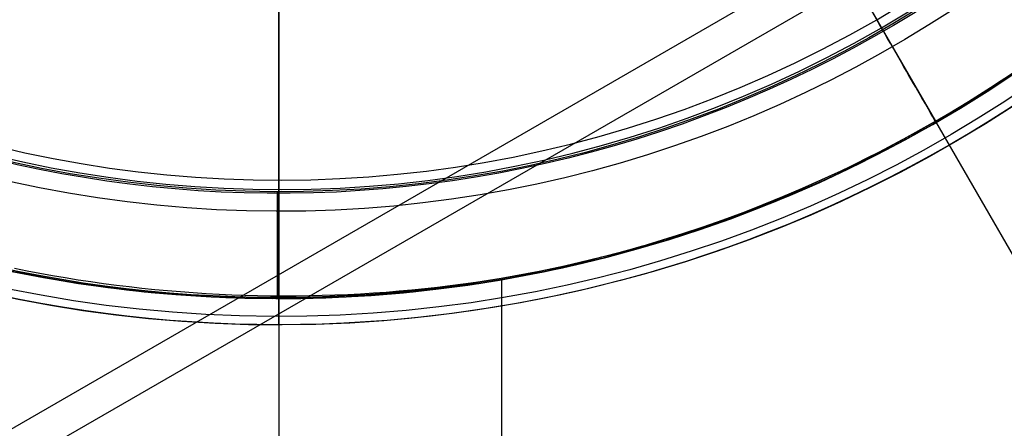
# Model space of a CAD drawing. Extents: x 19499 to 20475, y -6718 to -5871.
# Tile 22 of 60: x 19982 to 20001, y -6429 to -6421. Entities that reach past the tile are written whole.
import ezdxf

# ---------------------------------------------------------------- set-up
doc = ezdxf.new("R2010")
doc.units = 0
doc.layers.get('0').update_dxf_attribs({"linetype": 'CONTINUOUS'})
doc.layers.add('BLANCO_METALICO', color=7, linetype='CONTINUOUS')
doc.layers.add('COLOR', color=7, linetype='CONTINUOUS')

msp = doc.modelspace()

# ---------------------------------------------------------------- linework, layer by layer
for p, q in [((20030.79391685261, -6401.428438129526, 105.1250029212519), (19965.06667873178, -6439.376076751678, 105.1250029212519)), ((20027.58177975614, -6402.5343723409, 51.12500292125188), (19967.63051440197, -6437.14725153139, 51.12500292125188)), ((19993.59873263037, -6412.899766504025, 144.2250029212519), (19998.34872452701, -6421.126993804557, 144.2250029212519)), ((19996.03513604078, -6417.119740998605, 108.2592404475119), (19999.46416493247, -6423.058993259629, 108.2592404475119)), ((19996.03513604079, -6417.119740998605, 105.1250029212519), (20008.884837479, -6439.376076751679, 105.1250029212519)), ((19996.04472379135, -6417.13634746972, 51.12500292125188), (20007.28996184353, -6436.613671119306, 51.12500292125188)), ((19999.46416493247, -6423.05899325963, 108.2592404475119), (19999.46416493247, -6423.05899325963, 142.1804616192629))]:
    msp.add_line(p, q)
at = {"extrusion": (0.112475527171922, 0.1948133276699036, 0.974370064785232)}
msp.add_lwpolyline([(-20545.72119684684, -4382.985045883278), (-20546.23174644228, -4382.676077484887), (-20546.74029225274, -4382.36241276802), (-20547.24677385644, -4382.044070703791), (-20547.75113102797, -4381.721071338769), (-20548.25330376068, -4381.393435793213), (-20548.75323228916, -4381.06118625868), (-20549.25085711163, -4380.724345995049), (-20549.74611901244, -4380.382939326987), (-20550.23895908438, -4380.036991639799), (-20550.72931875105, -4379.686529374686), (-20551.21713978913, -4379.331580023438), (-20551.70236435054, -4378.972172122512), (-20552.1849349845, -4378.608335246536), (-20552.66479465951, -4378.240100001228), (-20553.14188678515, -4377.867498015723), (-20553.6161552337, -4377.490561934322), (-20554.08754436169, -4377.109325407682), (-20554.55599903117, -4376.723823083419), (-20555.02146463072, -4376.334090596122), (-20555.48388709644, -4375.940164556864), (-20555.9432129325, -4375.542082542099), (-20556.3993892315, -4375.139883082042), (-20556.85236369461, -4374.73360564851), (-20557.30208465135, -4374.323290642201), (-20557.7485010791, -4373.908979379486), (-20558.19156262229, -4373.490714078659), (-20558.63121961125, -4373.068537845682), (-20559.06742308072, -4372.642494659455), (-20559.50012478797, -4372.212629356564), (-20559.92927723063, -4371.778987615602), (-20560.35483366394, -4371.341615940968), (-20560.77674811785, -4370.900561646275), (-20561.1949754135, -4370.455872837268), (-20561.60947117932, -4370.007598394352), (-20562.02019186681, -4369.555787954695), (-20562.42709476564, -4369.100491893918), (-20562.83013801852, -4368.641761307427), (-20563.22928063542, -4368.179647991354), (-20563.6244825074, -4367.71420442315), (-20564.0157044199, -4367.245483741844), (-20564.40290806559, -4366.773539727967), (-20564.78605605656, -4366.298426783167), (-20565.16511193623, -4365.820199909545), (-20565.54004019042, -4365.338914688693), (-20565.91080625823, -4364.854627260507), (-20566.27737654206, -4364.36739430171), (-20566.63971841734, -4363.877273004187), (-20566.99780024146, -4363.384321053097), (-20567.3515913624, -4362.888596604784), (-20567.70106212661, -4362.390158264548), (-20568.0461838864, -4361.889065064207), (-20568.38692900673, -4361.38537643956), (-20568.72327087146, -4360.879152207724), (-20569.05518388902, -4360.370452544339), (-20569.38264349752, -4359.85933796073), (-20569.70562616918, -4359.345869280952), (-20570.02410941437, -4358.830107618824), (-20570.33807178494, -4358.312114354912), (-20570.64749287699, -4357.791951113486), (-20570.9523533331, -4357.269679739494), (-20571.25263484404, -4356.745362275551), (-20571.54832014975, -4356.219060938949), (-20571.83939303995, -4355.690838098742), (-20572.12583835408, -4355.160756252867), (-20572.40764198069, -4354.628878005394), (-20572.68479085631, -4354.095266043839), (-20572.95727296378, -4353.559983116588), (-20573.22507732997, -4353.023092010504), (-20573.48819402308, -4352.48465552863), (-20573.74661414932, -4351.944736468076), (-20574.00032984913, -4351.403397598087), (-20574.24933429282, -4350.86070163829), (-20574.49362167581, -4350.316711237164), (-20574.73318721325, -4349.771488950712), (-20574.96802713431, -4349.22509722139), (-20575.19813867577, -4348.677598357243), (-20575.42352007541, -4348.129054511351), (-20575.64417056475, -4347.579527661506), (-20575.86009036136, -4347.029079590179), (-20576.07128066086, -4346.477771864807), (-20576.27774362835, -4345.925665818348), (-20576.47948238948, -4345.372822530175), (-20576.67650102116, -4344.819302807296), (-20576.86880454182, -4344.265167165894), (-20577.05639890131, -4343.710475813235), (-20577.23929097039, -4343.155288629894), (-20577.41748852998, -4342.599665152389), (-20577.59100025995, -4342.043664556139), (-20577.7598357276, -4341.487345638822), (-20577.92400537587, -4340.930766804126), (-20578.08352051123, -4340.373986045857), (-20578.23839329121, -4339.817060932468), (-20578.38863671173, -4339.260048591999), (-20578.53426459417, -4338.703005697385), (-20578.67529157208, -4338.145988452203), (-20578.81173307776, -4337.589052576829), (-20578.94360532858, -4337.032253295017), (-20579.07092531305, -4336.475645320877), (-20579.19371077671, -4335.919282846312), (-20579.31198020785, -4335.363219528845), (-20579.42575282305, -4334.807508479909), (-20579.53504855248, -4334.252202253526), (-20579.63988802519, -4333.697352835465), (-20579.7402925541, -4333.143011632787), (-20579.83628412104, -4332.589229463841), (-20579.92788536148, -4332.036056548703), (-20580.01511954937, -4331.483542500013), (-20580.09801058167, -4330.931736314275), (-20580.17658296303, -4330.380686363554), (-20580.25086179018, -4329.830440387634), (-20580.32087273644, -4329.281045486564), (-20580.38664203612, -4328.732548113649), (-20580.44819646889, -4328.184994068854), (-20580.50556334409, -4327.638428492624), (-20580.55877048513, -4327.092895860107), (-20580.60784621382, -4326.548439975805), (-20580.6528193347, -4326.00510396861), (-20580.69371911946, -4325.462930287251), (-20580.73057529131, -4324.921960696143), (-20580.76341800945, -4324.382236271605), (-20580.79227785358, -4323.843797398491), (-20580.81718580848, -4323.306683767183), (-20580.83817324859, -4322.770934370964), (-20580.85527192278, -4322.236587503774), (-20580.8685139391, -4321.703680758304), (-20580.87793174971, -4321.172251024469), (-20580.88355813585, -4320.642334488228), (-20580.88542619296, -4320.113966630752), (-20580.88362697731, -4319.595425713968), (-20580.87820832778, -4319.075392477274), (-20580.86913895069, -4318.553900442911), (-20580.85638784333, -4318.030983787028), (-20580.83992430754, -4317.506677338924), (-20580.81971796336, -4316.981016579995), (-20580.79573876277, -4316.454037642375), (-20580.76795700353, -4315.925777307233), (-20580.73634334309, -4315.396273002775), (-20580.70086881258, -4314.865562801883), (-20580.66150483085, -4314.333685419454), (-20580.61822321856, -4313.800680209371), (-20580.57099621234, -4313.266587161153), (-20580.51979647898, -4312.731446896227), (-20580.46459712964, -4312.195300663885), (-20580.40537173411, -4311.658190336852), (-20580.34209433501, -4311.120158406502), (-20580.2747394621, -4310.58124797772), (-20580.20328214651, -4310.041502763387), (-20580.12769793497, -4309.500967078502), (-20580.04796290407, -4308.959685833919), (-20579.96405367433, -4308.417704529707), (-20579.87594742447, -4307.875069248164), (-20579.78362190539, -4307.331826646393), (-20579.6870554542, -4306.788023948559), (-20579.5862270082, -4306.243708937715), (-20579.48111611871, -4305.698929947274), (-20579.3717029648, -4305.153735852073), (-20579.25796836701, -4304.608176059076), (-20579.1398938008, -4304.062300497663), (-20579.01746141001, -4303.516159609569), (-20578.89065402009, -4302.969804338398), (-20578.75945515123, -4302.4232861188), (-20578.62384903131, -4301.876656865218), (-20578.48382060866, -4301.329968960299), (-20578.33935556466, -4300.783275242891), (-20578.19044032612, -4300.23662899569), (-20578.03706207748, -4299.690083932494), (-20577.87920877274, -4299.143694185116), (-20577.71686914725, -4298.597514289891), (-20577.55003272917, -4298.051599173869), (-20577.37868985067, -4297.506004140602), (-20577.20283165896, -4296.960784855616), (-20577.02245012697, -4296.415997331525), (-20576.83753806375, -4295.871697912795), (-20576.64808912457, -4295.327943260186), (-20576.45409782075, -4294.784790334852), (-20576.25555952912, -4294.242296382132), (-20576.05247050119, -4293.700518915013), (-20575.84482787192, -4293.159515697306), (-20575.63262966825, -4292.619344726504), (-20575.41587481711, -4292.080064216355), (-20575.19456315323, -4291.54173257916), (-20574.96869542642, -4291.004408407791), (-20574.73827330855, -4290.468150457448), (-20574.50329940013, -4289.933017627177), (-20574.26377723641, -4289.399068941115), (-20574.01971129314, -4288.866363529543), (-20573.77110699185, -4288.334960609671), (-20573.51797070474, -4287.804919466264), (-20573.26030975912, -4287.276299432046), (-20572.99813244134, -4286.749159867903), (-20572.73144800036, -4286.22356014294), (-20572.46026665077, -4285.699559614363), (-20572.18459957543, -4285.177217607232), (-20571.90445892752, -4284.656593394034), (-20571.61985783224, -4284.137746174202), (-20571.33081038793, -4283.62073505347), (-20571.0373316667, -4283.105619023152), (-20570.73943771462, -4282.592456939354), (-20570.43714555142, -4282.081307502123), (-20570.13047316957, -4281.572229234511), (-20569.819439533, -4281.065280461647), (-20569.50406457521, -4280.560519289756), (-20569.18436919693, -4280.058003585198), (-20568.86037526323, -4279.55779095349), (-20568.53210560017, -4279.059938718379), (-20568.19958399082, -4278.564503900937), (-20567.86283517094, -4278.071543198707), (-20567.52188482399, -4277.581112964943), (-20567.1767595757, -4277.093269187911), (-20566.82748698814, -4276.608067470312), (-20566.47409555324, -4276.125563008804), (-20566.11661468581, -4275.645810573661), (-20565.75507471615, -4275.168864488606), (-20565.38950688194, -4274.694778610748), (-20565.0199433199, -4274.223606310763), (-20564.64641705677, -4273.755400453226), (-20564.26896199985, -4273.290213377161), (-20563.88761292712, -4272.828096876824), (-20563.50240547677, -4272.369102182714), (-20563.11337613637, -4271.913279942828), (-20562.72056223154, -4271.460680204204), (-20562.3240019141, -4271.011352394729), (-20561.92373414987, -4270.565345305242), (-20561.51979870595, -4270.122707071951), (-20561.11223613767, -4269.683485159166), (-20560.70108777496, -4269.247726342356), (-20560.28639570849, -4268.815476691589), (-20559.86820277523, -4268.386781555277), (-20559.44655254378, -4267.96168554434), (-20559.0214892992, -4267.540232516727), (-20558.5930580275, -4267.122465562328), (-20558.16130439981, -4266.708426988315), (-20557.72627475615, -4266.298158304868), (-20557.28801608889, -4265.891700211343), (-20556.8465760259, -4265.489092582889), (-20556.40200281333, -4265.090374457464), (-20555.95434529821, -4264.695584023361), (-20555.50365291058, -4264.304758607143), (-20555.04997564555, -4263.917934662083), (-20554.59336404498, -4263.535147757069), (-20554.13386917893, -4263.156432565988), (-20553.67154262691, -4262.781822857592), (-20553.20643645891, -4262.411351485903), (-20552.7386032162, -4262.045050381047), (-20552.26809589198, -4261.682950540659), (-20551.79496791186, -4261.325082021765), (-20551.31927311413, -4260.971473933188), (-20550.84106572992, -4260.622154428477), (-20550.36040036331, -4260.277150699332), (-20549.87733197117, -4259.936488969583), (-20549.39191584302, -4259.600194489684), (-20548.90420758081, -4259.268291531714), (-20548.41426307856, -4258.940803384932), (-20547.92213850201, -4258.617752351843), (-20547.42789026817, -4258.299159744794), (-20546.93157502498, -4257.9850458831)], dxfattribs=at)
at = {"extrusion": (0.112475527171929, 0.1948133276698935, 0.9743700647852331)}
msp.add_lwpolyline([(-20544.81033906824, -4257.985045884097), (-20545.33140868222, -4258.289837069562), (-20545.85052834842, -4258.599487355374), (-20546.36763479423, -4258.913978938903), (-20546.88266491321, -4259.233292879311), (-20547.39555578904, -4259.557409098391), (-20547.90624471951, -4259.886306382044), (-20548.41466924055, -4260.219962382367), (-20548.9207671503, -4260.558353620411), (-20549.42447653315, -4260.901455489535), (-20549.92573578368, -4261.249242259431), (-20550.42448363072, -4261.60168708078), (-20550.92065916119, -4261.958761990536), (-20551.41420184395, -4262.320437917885), (-20551.90505155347, -4262.686684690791), (-20552.39314859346, -4263.057471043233), (-20552.87843372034, -4263.432764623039), (-20553.3608481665, -4263.812532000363), (-20553.84033366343, -4264.196738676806), (-20554.31683246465, -4264.585349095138), (-20554.79028736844, -4264.978326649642), (-20555.26064174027, -4265.375633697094), (-20555.72783953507, -4265.777231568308), (-20556.19182531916, -4266.183080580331), (-20556.65254429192, -4266.593140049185), (-20557.10994230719, -4267.007368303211), (-20557.56396589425, -4267.425722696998), (-20558.01456227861, -4267.848159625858), (-20558.46167940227, -4268.274634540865), (-20558.90526594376, -4268.705101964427), (-20559.34527133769, -4269.139515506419), (-20559.78164579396, -4269.577827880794), (-20560.21434031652, -4270.019990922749), (-20560.64330672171, -4270.465955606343), (-20561.06849765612, -4270.915672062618), (-20561.48986661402, -4271.369089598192), (-20561.90736795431, -4271.82615671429), (-20562.32095691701, -4272.286821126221), (-20562.73058963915, -4272.751029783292), (-20563.13622317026, -4273.218728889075), (-20563.53781548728, -4273.689863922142), (-20563.93532550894, -4274.164379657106), (-20564.3287131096, -4274.642220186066), (-20564.71793913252, -4275.123328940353), (-20565.10296540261, -4275.607648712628), (-20565.48375473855, -4276.095121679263), (-20565.86027096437, -4276.58568942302), (-20566.23247892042, -4277.079292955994), (-20566.60034447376, -4277.575872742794), (-20566.96383452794, -4278.075368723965), (-20567.32291703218, -4278.577720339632), (-20567.67756098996, -4279.082866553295), (-20568.02773646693, -4279.590745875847), (-20568.37341459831, -4280.101296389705), (-20568.71456759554, -4280.61445577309), (-20569.05116875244, -4281.13016132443), (-20569.38319245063, -4281.648349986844), (-20569.71061416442, -4282.168958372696), (-20570.033410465, -4282.691922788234), (-20570.35155902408, -4283.217179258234), (-20570.66503861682, -4283.744663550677), (-20570.97382912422, -4284.27431120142), (-20571.27791153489, -4284.806057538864), (-20571.57726794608, -4285.339837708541), (-20571.8718815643, -4285.875586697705), (-20572.16173670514, -4286.413239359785), (-20572.44681879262, -4286.952730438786), (-20572.72711435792, -4287.493994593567), (-20573.00261103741, -4288.036966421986), (-20573.27329757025, -4288.581580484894), (-20573.53916379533, -4289.127771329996), (-20573.80020064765, -4289.675473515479), (-20574.0564001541, -4290.224621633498), (-20574.3077554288, -4290.775150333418), (-20574.55426066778, -4291.326994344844), (-20574.79591114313, -4291.880088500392), (-20575.03270319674, -4292.434367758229), (-20575.26463423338, -4292.989767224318), (-20575.49170271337, -4293.546222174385), (-20575.71390814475, -4294.103668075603), (-20575.93125107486, -4294.662040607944), (-20576.14373308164, -4295.22127568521), (-20576.35135676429, -4295.781309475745), (-20576.55412573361, -4296.342078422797), (-20576.75204460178, -4296.903519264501), (-20576.94511897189, -4297.465569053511), (-20577.1333554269, -4298.02816517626), (-20577.31676151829, -4298.59124537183), (-20577.49534575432, -4299.15474775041), (-20577.66911758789, -4299.718610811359), (-20577.83808740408, -4300.282773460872), (-20578.00226650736, -4300.847175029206), (-20578.16166710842, -4301.411755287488), (-20578.31630231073, -4301.976454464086), (-20578.4661860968, -4302.541213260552), (-20578.61133331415, -4303.105972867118), (-20578.75175966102, -4303.670674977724), (-20578.88748167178, -4304.235261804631), (-20579.01851670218, -4304.799676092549), (-20579.1448829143, -4305.363861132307), (-20579.26659926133, -4305.927760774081), (-20579.38368547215, -4306.491319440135), (-20579.49616203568, -4307.054482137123), (-20579.60405018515, -4307.617194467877), (-20579.70737188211, -4308.179402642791), (-20579.80614980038, -4308.741053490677), (-20579.90040730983, -4309.302094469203), (-20579.99016846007, -4309.862473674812), (-20580.07545796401, -4310.422139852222), (-20580.15630118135, -4310.981042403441), (-20580.232724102, -4311.539131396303), (-20580.30475332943, -4312.09635757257), (-20580.37241606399, -4312.652672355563), (-20580.43574008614, -4313.20802785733), (-20580.49475373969, -4313.762376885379), (-20580.54948591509, -4314.315672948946), (-20580.59996603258, -4314.867870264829), (-20580.64622402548, -4315.418923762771), (-20580.68829032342, -4315.968789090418), (-20580.72619583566, -4316.517422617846), (-20580.75997193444, -4317.064781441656), (-20580.78965043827, -4317.610823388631), (-20580.81526359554, -4318.15550701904), (-20580.83684406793, -4318.698791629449), (-20580.85442491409, -4319.240637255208), (-20580.8680395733, -4319.781004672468), (-20580.87772184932, -4320.319855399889), (-20580.88350589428, -4320.857151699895), (-20580.88542619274, -4321.392856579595), (-20580.88367452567, -4321.904499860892), (-20580.87839934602, -4322.417596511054), (-20580.86957058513, -4322.932114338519), (-20580.85715844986, -4323.448020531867), (-20580.84113343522, -4323.965281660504), (-20580.82146633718, -4324.483863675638), (-20580.79812826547, -4325.003731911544), (-20580.77109065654, -4325.524851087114), (-20580.74032528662, -4326.047185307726), (-20580.70580428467, -4326.570698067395), (-20580.66750014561, -4327.095352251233), (-20580.6253857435, -4327.621110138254), (-20580.57943434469, -4328.147933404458), (-20580.5296196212, -4328.675783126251), (-20580.47591566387, -4329.204619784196), (-20580.41829699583, -4329.734403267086), (-20580.3567385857, -4330.265092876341), (-20580.29121586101, -4330.796647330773), (-20580.22170472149, -4331.32902477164), (-20580.14818155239, -4331.862182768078), (-20580.07062323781, -4332.396078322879), (-20579.98900717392, -4332.930667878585), (-20579.90331128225, -4333.465907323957), (-20579.81351402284, -4334.00175200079), (-20579.71959440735, -4334.538156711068), (-20579.62153201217, -4335.075075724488), (-20579.51930699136, -4335.612462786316), (-20579.41290008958, -4336.150271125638), (-20579.30229265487, -4336.688453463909), (-20579.18746665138, -4337.226962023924), (-20579.0684046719, -4337.765748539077), (-20578.94508995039, -4338.30476426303), (-20578.81750637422, -4338.843959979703), (-20578.68563849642, -4339.383286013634), (-20578.54947154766, -4339.922692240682), (-20578.4089914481, -4340.462128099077), (-20578.26418481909, -4341.001542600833), (-20578.11503899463, -4341.540884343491), (-20577.96154203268, -4342.080101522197), (-20577.80368272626, -4342.619141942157), (-20577.64145061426, -4343.157953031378), (-20577.47483599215, -4343.696481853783), (-20577.30382992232, -4344.234675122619), (-20577.12842424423, -4344.772479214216), (-20576.94861158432, -4345.309840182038), (-20576.76438536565, -4345.84670377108), (-20576.5757398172, -4346.383015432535), (-20576.38266998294, -4346.918720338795), (-20576.18517173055, -4347.453763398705), (-20575.98324175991, -4347.988089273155), (-20575.77687761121, -4348.521642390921), (-20575.56607767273, -4349.05436696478), (-20575.35084118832, -4349.586207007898), (-20575.1311682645, -4350.117106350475), (-20574.90705987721, -4350.647008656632), (-20574.67851787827, -4351.175857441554), (-20574.44554500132, -4351.703596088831), (-20574.20814486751, -4352.230167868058), (-20573.96632199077, -4352.755515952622), (-20573.72008178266, -4353.279583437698), (-20573.46943055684, -4353.802313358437), (-20573.21437553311, -4354.323648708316), (-20572.95492484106, -4354.843532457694), (-20572.69108752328, -4355.361907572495), (-20572.42287353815, -4355.878717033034), (-20572.1502937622, -4356.393903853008), (-20571.873359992, -4356.907411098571), (-20571.59208494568, -4357.419181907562), (-20571.30648226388, -4357.929159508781), (-20571.01656651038, -4358.437287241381), (-20570.72235317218, -4358.943508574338), (-20570.42385865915, -4359.44776712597), (-20570.12110030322, -4359.95000668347), (-20569.81409635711, -4360.450171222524), (-20569.50286599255, -4360.948204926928), (-20569.18742929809, -4361.444052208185), (-20568.86780727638, -4361.937657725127), (-20568.54402184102, -4362.428966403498), (-20568.21609581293, -4362.917923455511), (-20567.88405291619, -4363.40447439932), (-20567.54791777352, -4363.888565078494), (-20567.20771590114, -4364.37014168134), (-20566.86347370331, -4364.849150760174), (-20566.51521846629, -4365.325539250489), (-20566.16297835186, -4365.799254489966), (-20565.80678239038, -4366.270244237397), (-20565.44666047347, -4366.738456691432), (-20565.08264334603, -4367.203840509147), (-20564.71476259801, -4367.66634482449), (-20564.34305065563, -4368.12591926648), (-20563.96754077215, -4368.582513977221), (-20563.58826701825, -4369.036079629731), (-20563.20526427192, -4369.486567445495), (-20562.81856820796, -4369.933929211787), (-20562.42821528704, -4370.378117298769), (-20562.03424274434, -4370.819084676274), (-20561.6366885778, -4371.256784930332), (-20561.23559153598, -4371.691172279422), (-20560.83099110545, -4372.122201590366), (-20560.42292749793, -4372.549828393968), (-20560.0114416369, -4372.974008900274), (-20559.59657514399, -4373.394700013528), (-20559.17837032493, -4373.811859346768), (-20558.75687015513, -4374.225445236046), (-20558.33211826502, -4374.635416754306), (-20557.90415892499, -4375.041733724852), (-20557.47303703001, -4375.444356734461), (-20557.03879808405, -4375.84324714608), (-20556.60148818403, -4376.238367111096), (-20556.16115400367, -4376.629679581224), (-20555.71784277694, -4377.017148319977), (-20555.27160228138, -4377.400737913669), (-20554.82248082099, -4377.780413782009), (-20554.37052720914, -4378.156142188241), (-20553.91579075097, -4378.527890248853), (-20553.45832122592, -4378.895625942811), (-20552.99816886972, -4379.259318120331), (-20552.53538435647, -4379.618936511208), (-20552.0700187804, -4379.974451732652), (-20551.60212363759, -4380.32583529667), (-20551.13175080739, -4380.673059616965), (-20550.65895253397, -4381.016098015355), (-20550.18378140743, -4381.354924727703), (-20549.70629034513, -4381.68951490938), (-20549.22653257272, -4382.019844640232), (-20548.74456160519, -4382.345890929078), (-20548.26043122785, -4382.66763171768), (-20547.77419547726, -4382.985045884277)], dxfattribs=at)
at = {"extrusion": (0.1124755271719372, 0.1948133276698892, 0.9743700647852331)}
msp.add_lwpolyline([(-20551.17138497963, -4257.985045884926), (-20551.64679980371, -4258.320163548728), (-20552.11996327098, -4258.659354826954), (-20552.59082622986, -4259.002596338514), (-20553.0593398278, -4259.349863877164), (-20553.52545552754, -4259.701132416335), (-20553.98912512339, -4260.05637611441), (-20554.45030075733, -4260.415568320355), (-20554.90893493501, -4260.778681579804), (-20555.36498054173, -4261.145687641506), (-20555.81839085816, -4261.516557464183), (-20556.26911957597, -4261.891261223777), (-20556.71712081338, -4262.26976832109), (-20557.16234913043, -4262.652047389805), (-20557.60475954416, -4263.038066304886), (-20558.04430754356, -4263.427792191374), (-20558.48094910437, -4263.821191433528), (-20558.91464070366, -4264.218229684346), (-20559.34533933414, -4264.618871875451), (-20559.77300251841, -4265.023082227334), (-20560.19758832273, -4265.43082425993), (-20560.61905537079, -4265.842060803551), (-20561.03736285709, -4266.256754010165), (-20561.45247056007, -4266.674865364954), (-20561.86433885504, -4267.096355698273), (-20562.27292872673, -4267.521185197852), (-20562.67820178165, -4267.949313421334), (-20563.08012026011, -4268.38069930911), (-20563.4786470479, -4268.81530119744), (-20563.87374568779, -4269.253076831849), (-20564.26538039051, -4269.693983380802), (-20564.65351604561, -4270.137977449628), (-20565.03811823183, -4270.585015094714), (-20565.41915322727, -4271.035051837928), (-20565.79658801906, -4271.488042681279), (-20566.17039031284, -4271.943942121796), (-20566.54052854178, -4272.402704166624), (-20566.90697187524, -4272.864282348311), (-20567.26969022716, -4273.328629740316), (-20567.62865426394, -4273.795698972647), (-20567.98383541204, -4274.265442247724), (-20568.33520586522, -4274.737811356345), (-20568.68273859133, -4275.212757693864), (-20569.02640733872, -4275.690232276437), (-20569.36618664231, -4276.170185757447), (-20569.70205182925, -4276.652568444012), (-20570.03397902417, -4277.137330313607), (-20570.36194515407, -4277.624421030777), (-20570.68592795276, -4278.113789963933), (-20571.00590596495, -4278.605386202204), (-20571.32185854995, -4279.099158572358), (-20571.63376588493, -4279.595055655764), (-20571.94160896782, -4280.093025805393), (-20572.24536961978, -4280.593017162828), (-20572.5450304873, -4281.094977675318), (-20572.8405750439, -4281.598855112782), (-20573.13198759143, -4282.104597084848), (-20573.41925326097, -4282.612151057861), (-20573.70235801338, -4283.121464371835), (-20573.98128863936, -4283.632484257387), (-20574.25603275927, -4284.145157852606), (-20574.52657882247, -4284.65943221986), (-20574.79291610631, -4285.175254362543), (-20575.05503471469, -4285.692571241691), (-20575.31292557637, -4286.211329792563), (-20575.56658044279, -4286.731476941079), (-20575.81599188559, -4287.252959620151), (-20576.06115329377, -4287.775724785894), (-20576.30205887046, -4288.299719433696), (-20576.5387036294, -4288.824890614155), (-20576.771083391, -4289.351185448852), (-20576.99919477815, -4289.878551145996), (-20577.22303521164, -4290.406935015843), (-20577.44260290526, -4290.936284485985), (-20577.6578968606, -4291.466547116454), (-20577.86891686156, -4291.997670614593), (-20578.07566346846, -4292.529602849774), (-20578.27813801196, -4293.062291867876), (-20578.47634258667, -4293.595685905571), (-20578.6702800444, -4294.129733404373), (-20578.85995398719, -4294.664383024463), (-20579.0453687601, -4295.19958365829), (-20579.22652944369, -4295.735284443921), (-20579.40344184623, -4296.271434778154), (-20579.57611249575, -4296.807984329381), (-20579.74454863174, -4297.344883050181), (-20579.9087581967, -4297.882081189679), (-20580.06874982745, -4298.419529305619), (-20580.22453284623, -4298.957178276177), (-20580.37611725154, -4299.49497931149), (-20580.52351370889, -4300.032883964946), (-20580.66673354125, -4300.570844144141), (-20580.80578871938, -4301.108812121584), (-20580.94069185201, -4301.646740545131), (-20581.07145617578, -4302.184582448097), (-20581.19809554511, -4302.722291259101), (-20581.32062442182, -4303.259820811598), (-20581.43905786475, -4303.797125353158), (-20581.55341151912, -4304.334159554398), (-20581.66370160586, -4304.870878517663), (-20581.76994491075, -4305.40723778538), (-20581.87215877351, -4305.943193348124), (-20581.97036107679, -4306.47870165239), (-20582.06457023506, -4307.013719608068), (-20582.15480518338, -4307.548204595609), (-20582.24108536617, -4308.082114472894), (-20582.32343072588, -4308.615407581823), (-20582.40186169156, -4309.148042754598), (-20582.4763991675, -4309.679979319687), (-20582.54706452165, -4310.211177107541), (-20582.61387957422, -4310.741596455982), (-20582.67686658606, -4311.271198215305), (-20582.7360482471, -4311.799943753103), (-20582.79144766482, -4312.327794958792), (-20582.84308835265, -4312.854714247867), (-20582.89099421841, -4313.380664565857), (-20582.93518955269, -4313.905609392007), (-20582.97569901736, -4314.429512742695), (-20583.01254763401, -4314.952339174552), (-20583.04576077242, -4315.474053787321), (-20583.07536413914, -4315.994622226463), (-20583.10138376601, -4316.514010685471), (-20583.12384599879, -4317.03218590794), (-20583.14277748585, -4317.549115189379), (-20583.15820516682, -4318.064766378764), (-20583.17015626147, -4318.579107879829), (-20583.17865825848, -4319.092108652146), (-20583.18373890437, -4319.603738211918), (-20583.18542619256, -4320.113966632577), (-20583.18367871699, -4320.633215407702), (-20583.17841649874, -4321.153914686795), (-20583.1696100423, -4321.67603291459), (-20583.15723011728, -4322.199537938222), (-20583.14124777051, -4322.724397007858), (-20583.12163433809, -4323.250576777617), (-20583.09836145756, -4323.778043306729), (-20583.07140108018, -4324.306762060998), (-20583.04072548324, -4324.836697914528), (-20583.00630728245, -4325.367815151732), (-20582.96811944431, -4325.900077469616), (-20582.9261352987, -4326.433447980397), (-20582.88032855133, -4326.967889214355), (-20582.83067329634, -4327.503363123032), (-20582.77714402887, -4328.039831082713), (-20582.71971565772, -4328.577253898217), (-20582.65836351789, -4329.115591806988), (-20582.59306338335, -4329.654804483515), (-20582.52379147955, -4330.194851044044), (-20582.4505244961, -4330.735690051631), (-20582.37323959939, -4331.277279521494), (-20582.29191444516, -4331.819576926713), (-20582.20652719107, -4332.362539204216), (-20582.11705650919, -4332.906122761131), (-20582.02348159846, -4333.450283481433), (-20581.92578219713, -4333.99497673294), (-20581.82393859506, -4334.540157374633), (-20581.71793164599, -4335.085779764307), (-20581.60774277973, -4335.631797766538), (-20581.49335401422, -4336.178164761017), (-20581.37474796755, -4336.724833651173), (-20581.25190786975, -4337.271756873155), (-20581.12481757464, -4337.818886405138), (-20580.99346157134, -4338.366173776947), (-20580.8578249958, -4338.913570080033), (-20580.71789364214, -4339.46102597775), (-20580.57365397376, -4340.008491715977), (-20580.42509313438, -4340.555917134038), (-20580.27219895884, -4341.103251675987), (-20580.11495998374, -4341.650444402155), (-20579.95336545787, -4342.197444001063), (-20579.78740535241, -4342.744198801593), (-20579.61707037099, -4343.290656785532), (-20579.44235195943, -4343.836765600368), (-20579.26324231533, -4344.382472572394), (-20579.07973439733, -4344.927724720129), (-20578.8918219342, -4345.472468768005), (-20578.69949943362, -4346.016651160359), (-20578.50276219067, -4346.560218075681), (-20578.30160629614, -4347.103115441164), (-20578.09602864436, -4347.645288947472), (-20577.88602694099, -4348.186684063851), (-20577.67159971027, -4348.727246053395), (-20577.45274630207, -4349.266919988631), (-20577.22946689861, -4349.805650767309), (-20577.00176252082, -4350.343383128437), (-20576.76963503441, -4350.88006166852), (-20576.53308715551, -4351.415630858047), (-20576.29212245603, -4351.950035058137), (-20576.04674536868, -4352.48321853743), (-20575.79696119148, -4353.015125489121), (-20575.54277609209, -4353.545700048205), (-20575.2841971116, -4354.074886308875), (-20575.02123216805, -4354.602628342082), (-20574.75389005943, -4355.128870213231), (-20574.48218046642, -4355.65355600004), (-20574.20611395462, -4356.176629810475), (-20573.92570197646, -4356.69803580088), (-20573.64095687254, -4357.217718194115), (-20573.35189187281, -4357.735621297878), (-20573.05852109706, -4358.25168952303), (-20572.76085955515, -4358.765867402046), (-20572.45892314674, -4359.27809960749), (-20572.15272866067, -4359.788330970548), (-20571.84229377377, -4360.296506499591), (-20571.52763704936, -4360.802571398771), (-20571.20877793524, -4361.306471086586), (-20570.88573676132, -4361.808151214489), (-20570.55853473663, -4362.307557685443), (-20570.22719394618, -4362.804636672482), (-20569.89173734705, -4363.299334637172), (-20569.5521887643, -4363.791598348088), (-20569.20857288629, -4364.281374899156), (-20568.86091525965, -4364.768611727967), (-20568.50924228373, -4365.253256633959), (-20568.15358120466, -4365.735257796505), (-20567.79396010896, -4366.214563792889), (-20567.43040791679, -4366.691123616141), (-20567.06295437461, -4367.164886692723), (-20566.69163004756, -4367.635802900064), (-20566.3164663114, -4368.103822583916), (-20565.93749534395, -4368.568896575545), (-20565.55475011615, -4369.030976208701), (-20565.16826438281, -4369.490013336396), (-20564.77807267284, -4369.945960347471), (-20564.38421027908, -4370.398770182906), (-20563.98671324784, -4370.848396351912), (-20563.58561836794, -4371.294792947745), (-20563.18096315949, -4371.737914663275), (-20562.77278586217, -4372.177716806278), (-20562.36112542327, -4372.614155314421), (-20561.94602148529, -4373.047186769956), (-20561.52751437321, -4373.476768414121), (-20561.1056450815, -4373.902858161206), (-20560.68045526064, -4374.325414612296), (-20560.25198720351, -4374.744397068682), (-20559.82028383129, -4375.159765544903), (-20559.3853886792, -4375.571480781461), (-20558.9473458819, -4375.979504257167), (-20558.50620015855, -4376.383798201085), (-20558.06199679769, -4376.784325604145), (-20557.61478164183, -4377.181050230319), (-20557.16460107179, -4377.573936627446), (-20556.71150199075, -4377.962950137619), (-20556.25553180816, -4378.348056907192), (-20555.7967384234, -4378.729223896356), (-20555.33517020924, -4379.106418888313), (-20554.8708759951, -4379.479610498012), (-20554.40390505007, -4379.848768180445), (-20553.93430706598, -4380.213862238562), (-20553.46213214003, -4380.574863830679), (-20552.98743075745, -4380.931744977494), (-20552.51025377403, -4381.284478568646), (-20552.03065239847, -4381.633038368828), (-20551.54867817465, -4381.977399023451), (-20551.06438296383, -4382.317536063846), (-20550.57781892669, -4382.653425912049), (-20550.08903850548, -4382.985045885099)], dxfattribs=at)
at = {"extrusion": (0.1124755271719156, 0.1948133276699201, 0.9743700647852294)}
msp.add_lwpolyline([(-20551.92900245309, -4382.985045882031), (-20552.39493319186, -4382.647722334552), (-20552.85859259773, -4382.306462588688), (-20553.31993379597, -4381.961290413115), (-20553.77891022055, -4381.612230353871), (-20554.2354756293, -4381.259307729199), (-20554.68958411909, -4380.902548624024), (-20555.14119014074, -4380.541979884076), (-20555.59024851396, -4380.177629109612), (-20556.03671444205, -4379.809524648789), (-20556.48054352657, -4379.437695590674), (-20556.92169178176, -4379.062171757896), (-20557.36011564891, -4378.682983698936), (-20557.79577201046, -4378.300162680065), (-20558.22861820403, -4377.913740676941), (-20558.6586120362, -4377.523750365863), (-20559.08571179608, -4377.130225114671), (-20559.50987626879, -4376.733198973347), (-20559.93106474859, -4376.332706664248), (-20560.34923705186, -4375.928783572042), (-20560.76435352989, -4375.52146573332), (-20561.17637508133, -4375.110789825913), (-20561.5852631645, -4374.696793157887), (-20561.99097980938, -4374.279513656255), (-20562.39348762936, -4373.858989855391), (-20562.79274983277, -4373.435260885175), (-20563.188730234, -4373.008366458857), (-20563.58139326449, -4372.578346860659), (-20563.97070398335, -4372.145242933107), (-20564.35662808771, -4371.709096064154), (-20564.7391319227, -4371.269948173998), (-20565.11818249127, -4370.827841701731), (-20565.49374746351, -4370.382819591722), (-20565.86579518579, -4369.934925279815), (-20566.23429468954, -4369.484202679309), (-20566.59921569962, -4369.030696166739), (-20566.9605286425, -4368.574450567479), (-20567.31820465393, -4368.115511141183), (-20567.67221558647, -4367.653923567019), (-20568.02253401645, -4367.189733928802), (-20568.36913325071, -4366.722988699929), (-20568.71198733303, -4366.253734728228), (-20569.05107105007, -4365.782019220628), (-20569.386359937, -4365.307889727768), (-20569.71783028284, -4364.831394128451), (-20570.04545913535, -4364.352580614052), (-20570.36922430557, -4363.871497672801), (-20570.68910437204, -4363.388194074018), (-20571.00507868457, -4362.902718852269), (-20571.31712736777, -4362.415121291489), (-20571.62523132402, -4361.925450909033), (-20571.92937223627, -4361.433757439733), (-20572.22953257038, -4360.94009081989), (-20572.52569557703, -4360.444501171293), (-20572.81784529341, -4359.947038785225), (-20573.1059665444, -4359.447754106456), (-20573.39004494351, -4358.946697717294), (-20573.67006689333, -4358.443920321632), (-20573.94601958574, -4357.93947272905), (-20574.21789100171, -4357.433405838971), (-20574.48566991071, -4356.925770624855), (-20574.74934586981, -4356.416618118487), (-20575.00890922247, -4355.905999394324), (-20575.26435109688, -4355.39396555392), (-20575.51566340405, -4354.880567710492), (-20575.76283883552, -4354.365856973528), (-20576.00587086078, -4353.849884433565), (-20576.24475372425, -4353.332701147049), (-20576.4794824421, -4352.81435812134), (-20576.71005279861, -4352.294906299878), (-20576.93646134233, -4351.774396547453), (-20577.15870538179, -4351.25287963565), (-20577.37678298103, -4350.730406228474), (-20577.59069295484, -4350.207026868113), (-20577.8004348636, -4349.682791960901), (-20578.00600900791, -4349.157751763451), (-20578.20741642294, -4348.631956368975), (-20578.4046588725, -4348.105455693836), (-20578.59773884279, -4347.578299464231), (-20578.78665953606, -4347.050537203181), (-20578.97142486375, -4346.522218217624), (-20579.15203943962, -4345.993391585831), (-20579.32850857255, -4345.464106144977), (-20579.50083825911, -4344.934410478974), (-20579.66903517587, -4344.404352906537), (-20579.8331066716, -4343.873981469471), (-20579.99306075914, -4343.343343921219), (-20580.14890610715, -4342.812487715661), (-20580.30065203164, -4342.281459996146), (-20580.44830848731, -4341.750307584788), (-20580.59188605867, -4341.219076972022), (-20580.73139595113, -4340.687814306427), (-20580.86684998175, -4340.156565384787), (-20580.99826056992, -4339.625375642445), (-20581.12564072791, -4339.094290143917), (-20581.24900405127, -4338.563353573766), (-20581.36836470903, -4338.032610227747), (-20581.48373743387, -4337.502104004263), (-20581.59513751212, -4336.971878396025), (-20581.70258077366, -4336.441976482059), (-20581.8060835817, -4335.912440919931), (-20581.90566282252, -4335.383313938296), (-20582.00133589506, -4334.854637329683), (-20582.09312070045, -4334.326452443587), (-20582.18103563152, -4333.798800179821), (-20582.26509956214, -4333.271720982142), (-20582.34533183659, -4332.745254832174), (-20582.42175225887, -4332.219441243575), (-20582.49438108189, -4331.694319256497), (-20582.56323899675, -4331.169927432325), (-20582.62834712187, -4330.646303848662), (-20582.68972699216, -4330.123486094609), (-20582.74740054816, -4329.601511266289), (-20582.80139012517, -4329.080415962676), (-20582.85171844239, -4328.560236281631), (-20582.89840859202, -4328.041007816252), (-20582.94148402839, -4327.522765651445), (-20582.98096855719, -4327.005544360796), (-20583.01688632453, -4326.489378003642), (-20583.04926180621, -4325.974300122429), (-20583.07811979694, -4325.460343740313), (-20583.10348539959, -4324.947541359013), (-20583.1253840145, -4324.435924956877), (-20583.14384132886, -4323.925525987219), (-20583.1588833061, -4323.416375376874), (-20583.17053617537, -4322.908503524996), (-20583.17882642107, -4322.401940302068), (-20583.18378077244, -4321.896715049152), (-20583.18542619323, -4321.39285657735), (-20583.18363339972, -4320.86691804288), (-20583.17823445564, -4320.339491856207), (-20583.16919871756, -4319.810610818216), (-20583.15649582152, -4319.280308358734), (-20583.1400956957, -4318.748618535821), (-20583.11996857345, -4318.215576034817), (-20583.0960850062, -4317.681216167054), (-20583.06841587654, -4317.145574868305), (-20583.03693241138, -4316.608688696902), (-20583.0016061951, -4316.070594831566), (-20582.96240918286, -4315.531331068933), (-20582.91931371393, -4314.990935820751), (-20582.87229252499, -4314.449448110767), (-20582.82131876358, -4313.90690757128), (-20582.76636600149, -4313.363354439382), (-20582.70740824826, -4312.818829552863), (-20582.6444199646, -4312.273374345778), (-20582.57737607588, -4311.727030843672), (-20582.5062519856, -4311.179841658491), (-20582.43102358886, -4310.631849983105), (-20582.35166728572, -4310.083099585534), (-20582.26815999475, -4309.533634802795), (-20582.18047916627, -4308.983500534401), (-20582.08860279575, -4308.432742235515), (-20581.99250943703, -4307.881405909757), (-20581.89217821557, -4307.329538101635), (-20581.78758884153, -4306.777185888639), (-20581.67872162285, -4306.224396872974), (-20581.56555747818, -4305.671219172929), (-20581.4480779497, -4305.117701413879), (-20581.32626521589, -4304.563892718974), (-20581.20010210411, -4304.009842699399), (-20581.06957210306, -4303.45560144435), (-20580.93465937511, -4302.901219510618), (-20580.79534876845, -4302.346747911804), (-20580.65162582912, -4301.792238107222), (-20580.50347681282, -4301.237741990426), (-20580.35088869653, -4300.683311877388), (-20580.19384918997, -4300.129000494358), (-20580.0323467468, -4299.574860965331), (-20579.86637057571, -4299.020946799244), (-20579.69591065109, -4298.467311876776), (-20579.52095772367, -4297.914010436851), (-20579.34150333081, -4297.361097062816), (-20579.15753980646, -4296.808626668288), (-20578.96906029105, -4296.256654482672), (-20578.77605874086, -4295.70523603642), (-20578.57852993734, -4295.154427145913), (-20578.37646949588, -4294.604283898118), (-20578.16987387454, -4294.05486263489), (-20577.95874038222, -4293.506219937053), (-20577.74306718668, -4292.958412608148), (-20577.52285332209, -4292.411497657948), (-20577.29809869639, -4291.865532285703), (-20577.06880409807, -4291.320573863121), (-20576.83497120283, -4290.776679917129), (-20576.59660257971, -4290.233908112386), (-20576.35370169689, -4289.692316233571), (-20576.10627292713, -4289.151962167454), (-20575.85432155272, -4288.612903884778), (-20575.59785377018, -4288.075199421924), (-20575.33687669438, -4287.5389068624), (-20575.07139836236, -4287.004084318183), (-20574.80142773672, -4286.470789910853), (-20574.5269747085, -4285.939081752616), (-20574.24805009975, -4285.409017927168), (-20573.96466566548, -4284.880656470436), (-20573.6768340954, -4284.354055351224), (-20573.384569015, -4283.82927245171), (-20573.08788498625, -4283.306365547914), (-20572.78679750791, -4282.785392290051), (-20572.48132301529, -4282.266410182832), (-20572.17147887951, -4281.749476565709), (-20571.85728340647, -4281.234648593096), (-20571.53875583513, -4280.721983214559), (-20571.21591633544, -4280.211537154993), (-20570.88878600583, -4279.703366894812), (-20570.55738687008, -4279.197528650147), (-20570.22174187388, -4278.694078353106), (-20569.88187488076, -4278.193071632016), (-20569.53781066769, -4277.694563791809), (-20569.18957492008, -4277.198609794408), (-20568.83719422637, -4276.705264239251), (-20568.48069607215, -4276.214581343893), (-20568.12010883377, -4275.726614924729), (-20567.75546177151, -4275.24141837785), (-20567.38678502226, -4274.759044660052), (-20567.01410959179, -4274.279546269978), (-20566.63746734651, -4273.802975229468), (-20566.25689100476, -4273.329383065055), (-20565.8724141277, -4272.858820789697), (-20565.48407110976, -4272.391338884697), (-20565.09189716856, -4271.926987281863), (-20564.69592833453, -4271.465815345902), (-20564.29620143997, -4271.007871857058), (-20563.89275410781, -4270.553204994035), (-20563.48562473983, -4270.101862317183), (-20563.07485250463, -4269.653890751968), (-20562.66047732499, -4269.209336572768), (-20562.24253986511, -4268.768245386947), (-20561.82108151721, -4268.330662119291), (-20561.39614438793, -4267.896630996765), (-20560.96777128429, -4267.466195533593), (-20560.53600569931, -4267.039398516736), (-20560.10089179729, -4266.616281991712), (-20559.66247439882, -4266.196887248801), (-20559.22079896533, -4265.781254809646), (-20558.77591158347, -4265.369424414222), (-20558.32785894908, -4264.96143500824), (-20557.87668835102, -4264.557324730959), (-20557.4224476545, -4264.157130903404), (-20556.96518528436, -4263.760890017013), (-20556.50495020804, -4263.368637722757), (-20556.04179191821, -4262.980408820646), (-20555.5757604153, -4262.59623724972), (-20555.10690618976, -4262.216156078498), (-20554.63528020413, -4261.840197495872), (-20554.16093387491, -4261.46839280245), (-20553.6839190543, -4261.100772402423), (-20553.20428801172, -4260.737365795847), (-20552.7220934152, -4260.378201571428), (-20552.23738831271, -4260.023307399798), (-20551.75022611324, -4259.672710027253), (-20551.26066056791, -4259.326435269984), (-20550.76874575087, -4258.984508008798), (-20550.2745360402, -4258.646952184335), (-20549.77808609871, -4258.313790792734), (-20549.27945085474, -4257.985045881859)], dxfattribs=at)
msp.add_lwpolyline([(19981.95367019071, -6425.854545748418), (19982.1941873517, -6425.902272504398), (19982.43513549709, -6425.947748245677), (19982.67649217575, -6425.990967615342), (19982.91823493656, -6426.031925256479), (19983.16034132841, -6426.070615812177), (19983.40278890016, -6426.10703392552), (19983.64555520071, -6426.141174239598), (19983.88861777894, -6426.173031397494), (19984.13195418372, -6426.202600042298), (19984.37554196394, -6426.229874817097), (19984.61935866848, -6426.254850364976), (19984.86338184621, -6426.277521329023), (19985.10758904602, -6426.297882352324), (19985.35195781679, -6426.315928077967), (19985.5964657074, -6426.331653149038), (19985.84109026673, -6426.345052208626), (19986.08580904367, -6426.356119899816), (19986.33059958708, -6426.364850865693), (19986.57543944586, -6426.371239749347), (19986.82030616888, -6426.375281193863), (19987.06517730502, -6426.376969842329), (19987.31003040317, -6426.376300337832), (19987.5548430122, -6426.373267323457), (19987.799592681, -6426.367865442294), (19988.04425695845, -6426.360089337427), (19988.28881339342, -6426.349933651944), (19988.53323953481, -6426.337393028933), (19988.77751293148, -6426.322462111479), (19989.02161113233, -6426.305135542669), (19989.26551168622, -6426.285407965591), (19989.50919214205, -6426.263274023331), (19989.75263004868, -6426.238728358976), (19989.99580295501, -6426.211765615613), (19990.23868840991, -6426.18238043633), (19990.48126396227, -6426.150567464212), (19990.72350716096, -6426.116321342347), (19990.96539555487, -6426.079636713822), (19991.20690669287, -6426.040508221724), (19991.44801812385, -6425.998930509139), (19991.68870739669, -6425.954898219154), (19991.92895206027, -6425.908405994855), (19992.16872966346, -6425.85944847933), (19992.40801783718, -6425.808023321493), (19992.64679454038, -6425.754140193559), (19992.88503781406, -6425.697811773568), (19993.12272569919, -6425.639050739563), (19993.35983623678, -6425.577869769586), (19993.5963474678, -6425.51428154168), (19993.83223743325, -6425.448298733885), (19994.06748417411, -6425.379934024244), (19994.30206573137, -6425.309200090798), (19994.53596014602, -6425.236109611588), (19994.76914545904, -6425.160675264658), (19995.00159971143, -6425.082909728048), (19995.23330094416, -6425.0028256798), (19995.46422719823, -6424.920435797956), (19995.69435651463, -6424.835752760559), (19995.92366693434, -6424.748789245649), (19996.15213649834, -6424.659557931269), (19996.37974324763, -6424.56807149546), (19996.60646522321, -6424.474342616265), (19996.83228046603, -6424.378383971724), (19997.05716701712, -6424.28020823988), (19997.28110291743, -6424.179828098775), (19997.50406620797, -6424.07725622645), (19997.72603492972, -6423.972505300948), (19997.94698712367, -6423.86558800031), (19998.16690083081, -6423.756517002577), (19998.38575409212, -6423.645304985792), (19998.60352494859, -6423.531964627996), (19998.82019144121, -6423.416508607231), (19999.03573161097, -6423.29894960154), (19999.25012349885, -6423.179300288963), (19999.46334514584, -6423.057573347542), (19999.67537459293, -6422.93378145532), (19999.88618988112, -6422.807937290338), (20000.09576905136, -6422.680053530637), (20000.30409014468, -6422.550142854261), (20000.51113120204, -6422.41821793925), (20000.71687026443, -6422.284291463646), (20000.92128537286, -6422.148376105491)])
at = {"extrusion": (0, 0, -1)}
for centre, radius, start, end in [((-19986.97575810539, -6401.428438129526, -89.37470231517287), 70.9424557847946, 329.9999999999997, 149.9999999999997), ((-19986.97575810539, -6401.428438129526, -46.50000292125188), 70.9424557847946, 329.9999999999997, 149.9999999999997), ((-19986.97575810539, -6401.428438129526, -88.12500292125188), 52.0912327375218, 329.9999999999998, 149.9999999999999), ((-19986.97575810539, -6401.428438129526, -62.12500292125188), 47.0345567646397, 330.0000000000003, 150.0000000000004), ((-19986.97575810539, -6401.428438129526, -89.37470231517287), 70.94245578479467, 149.9999999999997, 329.9999999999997), ((-19986.97575810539, -6401.428438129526, -46.50000292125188), 70.94245578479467, 149.9999999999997, 329.9999999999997), ((-19986.97575810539, -6401.428438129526, -88.12500292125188), 52.0912327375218, 149.9999999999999, 329.9999999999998), ((-19986.97575810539, -6401.428438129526, -62.12500292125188), 47.0345567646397, 150.0000000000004, 330.0000000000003)]:
    msp.add_arc(centre, radius, start, end, dxfattribs=at)
for centre, radius, start, end in [((19986.97575810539, -6401.428438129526, 89.37470231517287), 73.2424557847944, 30.00000000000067, 210.0000000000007), ((19986.97575814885, -6401.428438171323, 88.63012703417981), 71.44457953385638, 30.0000000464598, 209.9999999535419), ((19986.97575810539, -6401.428438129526, 89.05580518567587), 71.21139006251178, 29.99999999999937, 209.9999999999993), ((19986.97575810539, -6401.428438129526, 67.12500292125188), 53.5819397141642, 30.00000000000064, 210.0000000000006), ((19986.97575810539, -6401.428438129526, 65.62055118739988), 53.58193971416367, 29.99999999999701, 209.999999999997), ((19986.97575810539, -6401.428438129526, 67.12500292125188), 52.0912327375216, 30.00000000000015, 210.0000000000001), ((19986.97575810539, -6401.428438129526, 77.62500292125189), 52.09123273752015, 29.99999999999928, 209.9999999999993), ((19986.97575810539, -6401.428438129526, 105.1250029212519), 43.8181587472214, 29.99999999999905, 209.999999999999), ((19986.97575810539, -6401.428438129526, 52.53957701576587), 42.50584972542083, 30.00000000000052, 210.0000000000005), ((19986.97575810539, -6401.428438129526, 89.37470231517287), 73.2424557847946, 210.0000000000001, 30.00000000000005), ((19986.97575809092, -6401.428438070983, 88.63012703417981), 71.44457953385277, 210.0000000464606, 29.99999995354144), ((19986.97575810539, -6401.428438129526, 89.05580518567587), 71.21139006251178, 209.9999999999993, 29.99999999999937), ((19986.97575810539, -6401.428438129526, 67.12500292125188), 53.5819397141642, 210.0000000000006, 30.00000000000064), ((19986.97575810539, -6401.428438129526, 65.62055118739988), 53.58193971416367, 209.999999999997, 29.99999999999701), ((19986.97575810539, -6401.428438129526, 67.12500292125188), 52.0912327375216, 210.0000000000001, 30.00000000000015), ((19986.97575810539, -6401.428438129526, 77.62500292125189), 52.09123273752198, 210.0000000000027, 30.00000000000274), ((19986.97575810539, -6401.428438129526, 105.1250029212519), 43.8181587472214, 209.999999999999, 29.99999999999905), ((19986.97575810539, -6401.428438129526, 52.53957701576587), 42.50584972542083, 210.0000000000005, 30.00000000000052), ((19986.97575810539, -6401.428438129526, 108.2592404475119), 24.9768136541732, 209.9999999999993, 29.99999999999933), ((19986.97575810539, -6401.428438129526, 125.2198510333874), 24.97681365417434, 210.0000000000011, 30.00000000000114), ((19986.97575810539, -6401.428438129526, 144.2327851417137), 22.92449013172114, 210.0000000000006, 30.00000000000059), ((19986.97575810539, -6401.428438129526, 144.2250029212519), 22.7459328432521, 210.0000000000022, 30.00000000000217), ((19986.97575810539, -6401.42843812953, 88.12500292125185), 70.93945536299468, 254.9999999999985, 345.0000000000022), ((19986.97575810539, -6401.428438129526, 62.12500292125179), 51.59084318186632, 268.4581903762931, 331.5418096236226), ((19986.97575810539, -6401.428438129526, 51.125002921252), 40.62840747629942, 278.0938641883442, 321.9061358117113)]:
    msp.add_arc(centre, radius, start, end)
at = {"extrusion": (-0.8660254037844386, -0.5000000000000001, 0)}
msp.add_arc((15560.21201711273, 142.1804616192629, -14108.51453227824), 2.05232352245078, 0, 94.99118667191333, dxfattribs=at)
at = {"layer": 'BLANCO_METALICO'}
for p, q in [((19986.97549488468, -6426.928438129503, 166.2286860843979), (19986.97549488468, -6414.928438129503, 166.2286860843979)), ((19986.95323781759, -6426.428427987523, 199.6250029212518), (19986.95323781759, -6424.398699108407, 199.6250029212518)), ((19991.21951163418, -6433.145065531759, 190.6470783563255), (19991.21951163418, -6426.065571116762, 190.6470783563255)), ((19990.923459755, -6426.620968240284, 166.2286860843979), (19990.923459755, -6426.620968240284, 169.0830982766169))]:
    msp.add_line(p, q, dxfattribs=at)
at = {"layer": 'BLANCO_METALICO', "extrusion": (1, 0, 0)}
for points in [[(-6500.92843812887, 168.5309013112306, 0.4142135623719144), (-6499.628438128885, 167.2309013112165), (-6426.928438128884, 167.2309013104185, 0.4142135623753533), (-6426.42843812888, 167.7309013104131), (-6426.428438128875, 168.030901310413)], [(-6426.428438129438, 168.0309013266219), (-6499.628438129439, 168.0309013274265, -0.4142135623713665), (-6500.128438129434, 168.5309013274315), (-6500.128438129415, 170.0309013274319)]]:
    msp.add_lwpolyline(points, format="xyb", dxfattribs=at)
at = {"layer": 'BLANCO_METALICO', "extrusion": (0, 0, -1)}
for centre, radius, start, end in [((-19986.97575810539, -6401.428438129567, -195.4778029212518), 25.34165085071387, 183.3702063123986, 176.629793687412), ((-19986.97575810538, -6401.428438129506, -195.4778029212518), 23.34165085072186, 188.5982545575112, 171.4017454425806), ((-19986.97575810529, -6401.428438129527, -199.6250029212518), 22.97027201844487, 188.7643461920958, 171.2356538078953), ((-19986.97549488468, -6401.428438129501, -169.0830982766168), 25.49999999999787, 171.0935182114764, 351.0935182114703), ((-19986.97549488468, -6401.428438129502, -166.2286860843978), 25.49999999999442, 171.0935182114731, 351.0935182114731), ((-19986.97549488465, -6401.428438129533, -171.6470783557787), 99.4999999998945, 179.9999999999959, 4.189765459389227e-12), ((-19986.97549488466, -6401.428438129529, -170.8389899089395), 99.49999999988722, 179.9999999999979, 2.094882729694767e-12), ((-19986.97549488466, -6401.428438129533, -169.280901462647), 99.49999999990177, 179.9999999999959, 4.189765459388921e-12), ((-19986.97549488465, -6401.428438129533, -171.6470783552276), 99.09999999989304, 179.9999999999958, 4.206676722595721e-12), ((-19986.97549488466, -6401.428438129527, -170.0309014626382), 98.69999999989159, 179.9999999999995, 5.279656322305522e-13), ((-19986.97549488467, -6401.428438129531, -168.5309014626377), 98.69999999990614, 179.9999999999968, 3.167793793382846e-12), ((-19986.97549488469, -6401.428438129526, -167.2309014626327), 98.19999999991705, 180, 0), ((-19986.97549488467, -6401.428438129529, -168.0309014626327), 98.19999999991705, 179.9999999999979, 2.122615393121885e-12), ((-19986.97549488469, -6401.428438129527, -167.2309014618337), 25.4999999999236, 179.9999999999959, 4.087075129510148e-12), ((-19986.97549488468, -6401.428438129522, -167.7309014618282), 24.99999999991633, 180.0000000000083, 359.9999999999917), ((-19986.97549488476, -6401.428438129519, -184.6470783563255), 23.00000000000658, 183.7393352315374, 324.0586701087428)]:
    msp.add_arc(centre, radius, start, end, dxfattribs=at)
at = {"layer": 'BLANCO_METALICO'}
for centre, radius, start, end in [((19986.97575810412, -6401.428438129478, 199.6250029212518), 25.00000000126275, 3.439812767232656, 356.560187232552), ((19986.97549488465, -6401.428438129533, 170.030901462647), 99.49999999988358, 179.9999999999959, 4.189765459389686e-12), ((19986.97549488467, -6401.428438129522, 168.5309014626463), 99.49999999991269, 180.0000000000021, 359.9999999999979), ((19986.97549488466, -6401.428438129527, 171.6470783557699), 98.69999999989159, 179.9999999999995, 5.279656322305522e-13), ((19986.97549488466, -6401.428438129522, 170.8389899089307), 98.69999999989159, 180.0000000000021, 359.9999999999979), ((19986.97549488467, -6401.428438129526, 168.0309014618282), 24.99999999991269, 180, 0), ((19986.97549488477, -6401.428438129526, 190.6470783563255), 25.00000000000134, 216.4247350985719, 356.5601872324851), ((19986.97483428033, -6401.42696365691, 190.6470783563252), 32.00091448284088, 258.2114144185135, 341.7881163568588), ((19986.97544526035, -6401.428360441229, 184.6470783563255), 32.00016614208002, 268.4364694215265, 331.5635198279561)]:
    msp.add_arc(centre, radius, start, end, dxfattribs=at)
at = {"layer": 'BLANCO_METALICO', "extrusion": (1, 0, 0)}
for centre, radius, start, end in [((-6401.428438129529, 195.4778029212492, 19986.97575810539), 25.34165085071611, 170.581091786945, 235.3727972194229), ((-6401.428438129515, 195.4778029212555, 19986.97575810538), 23.34165085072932, 169.7657050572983, 227.5645254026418), ((-6416.428438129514, 190.6470783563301, 19986.97549488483), 10.00000000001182, 180.0000000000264, 216.8698976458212)]:
    msp.add_arc(centre, radius, start, end, dxfattribs=at)
at = {"layer": 'COLOR'}
msp.add_line((19986.97576523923, -6328.428448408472, 43.50000292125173), (19986.97576523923, -6474.428462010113, 43.50000292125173), dxfattribs=at)
at = {"layer": 'COLOR', "extrusion": (0, 0, -1)}
for centre, radius, start, end in [((-19986.97576523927, -6401.428455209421, 10.54089386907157), 152.392098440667, 333.3815781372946, 153.3815781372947), ((-19986.97576523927, -6401.428455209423, -32.97295255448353), 75.00000000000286, 63.38157813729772, 243.3815781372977), ((-19986.97576523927, -6401.428455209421, -18.68835025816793), 83.81579491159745, 333.3815781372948, 153.3815781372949), ((-19986.97576523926, -6401.428455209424, -43.50000292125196), 73.00000000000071, 63.38157813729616, 243.3815781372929), ((-19986.97576523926, -6401.428455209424, -43.50000292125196), 73.00000000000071, 63.38157813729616, 243.3815781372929), ((-19986.97576523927, -6401.428455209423, -33.3991820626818), 72.99999999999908, 63.38157813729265, 243.3815781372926), ((-19986.97576523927, -6401.428455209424, -43.50000292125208), 75.00000000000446, 63.38157813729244, 243.3815781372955), ((-19986.97576523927, -6401.428455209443, -26.2000005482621), 61.09154780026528, 333.3815781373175, 153.3815781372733), ((-19986.97576523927, -6401.428455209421, 10.54089386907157), 152.3920984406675, 153.381578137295, 333.381578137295), ((-19986.98386759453, -6401.424412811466, -28.2000005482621), 59.50000000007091, 333.381578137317, 153.3815781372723), ((-19986.98386759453, -6401.424412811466, -26.2000005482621), 59.50000000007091, 333.381578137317, 153.3815781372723), ((-19986.98386759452, -6401.424412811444, -27.2000005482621), 59.50000000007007, 333.381578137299, 153.3815781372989), ((-19986.97576523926, -6401.428455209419, -43.50000292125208), 75.00000000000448, 243.3815781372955, 63.38157813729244), ((-19986.97576523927, -6401.428455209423, -32.97295255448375), 74.99999999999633, 243.3815781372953, 63.38157813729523), ((-19986.97576523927, -6401.428455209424, -43.50000292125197), 72.99999999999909, 243.3815781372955, 63.38157813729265), ((-19986.97576523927, -6401.428455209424, -43.50000292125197), 72.99999999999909, 243.3815781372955, 63.38157813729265), ((-19986.97576523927, -6401.428455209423, -33.39918206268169), 72.99999999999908, 243.3815781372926, 63.38157813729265), ((-19986.97576523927, -6401.428455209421, -18.68835025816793), 83.81579491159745, 153.3815781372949, 333.3815781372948), ((-19986.97576523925, -6401.428455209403, -26.2000005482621), 61.09154780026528, 153.3815781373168, 333.3815781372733), ((-19986.98386759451, -6401.424412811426, -28.2000005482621), 59.50000000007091, 153.3815781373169, 333.3815781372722), ((-19986.98386759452, -6401.424412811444, -27.2000005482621), 59.5000000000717, 153.3815781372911, 333.3815781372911), ((-19986.98386759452, -6401.424412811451, -38.60000054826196), 32.49999999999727, 216.0269384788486, 330.7362177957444)]:
    msp.add_arc(centre, radius, start, end, dxfattribs=at)
at = {"layer": 'COLOR'}
for centre, radius, start, end in [((19986.97576523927, -6401.428455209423, -35.79999945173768), 153, 26.61842186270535, 206.618421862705), ((19986.97576523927, -6401.428455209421, -11.46081713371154), 152.9999999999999, 26.61842186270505, 206.6184218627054), ((19986.97576523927, -6401.428455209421, -23.63040829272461), 153.0000000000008, 26.61842186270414, 206.6184218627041), ((19986.97576523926, -6401.428455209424, -10.90949982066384), 152.8342956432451, 26.61842186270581, 206.6184218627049), ((19986.97576523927, -6401.428455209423, -35.79999945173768), 150, 26.61842186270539, 206.618421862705), ((19986.97576523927, -6401.428455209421, -11.46081713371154), 153, 206.6184218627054, 26.61842186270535), ((19986.97576523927, -6401.428455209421, -35.79999945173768), 153, 206.6184218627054, 26.61842186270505), ((19986.97576523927, -6401.428455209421, -23.63040829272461), 153.0000000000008, 206.618421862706, 26.61842186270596), ((19986.97576523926, -6401.428455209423, -10.90949982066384), 152.8342956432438, 206.6184218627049, 26.6184218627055), ((19986.97576523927, -6401.428455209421, -35.79999945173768), 150, 206.6184218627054, 26.61842186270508), ((19986.98386759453, -6401.424412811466, 26.2000005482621), 59.50000000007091, 206.6184218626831, 26.61842186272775), ((19986.98386759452, -6401.424412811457, 30.300000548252), 35.0000000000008, 206.6184218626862, 26.6184218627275), ((19986.98386759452, -6401.424412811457, 38.60000054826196), 35.0000000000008, 206.6184218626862, 26.6184218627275), ((19986.98386759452, -6401.424412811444, 34.45000054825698), 34.99999999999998, 206.6184218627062, 26.61842186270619), ((19986.98386759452, -6401.424412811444, 33.40000054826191), 32.40923366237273, 218.6082775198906, 314.6285662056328), ((19986.98386759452, -6401.424412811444, 28.20000054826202), 32.31846732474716, 218.78020844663, 314.4566352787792)]:
    msp.add_arc(centre, radius, start, end, dxfattribs=at)

doc.saveas('drawing.dxf')
